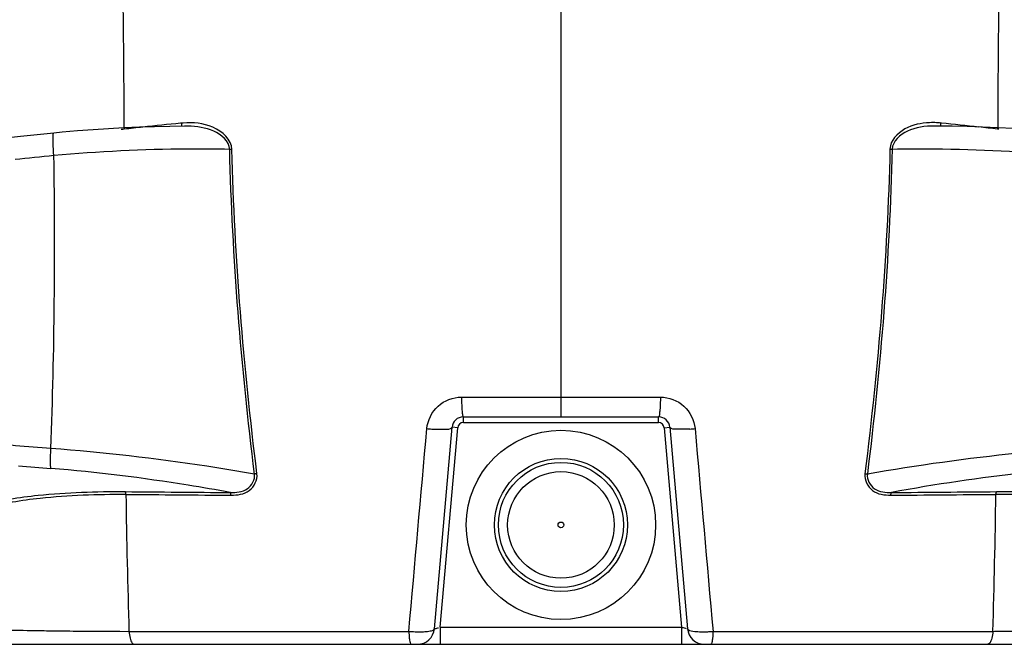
# Model space of a CAD drawing. Header units: millimetres. Extents: x 0 to 297, y 0 to 210.
# Tile 40 of 108: x 133 to 159, y 151 to 168. Entities that reach past the tile are written whole.
import ezdxf

# ---------------------------------------------------------------- set-up
doc = ezdxf.new("R2010")
doc.units = ezdxf.units.MM
doc.header["$LTSCALE"] = 16.335
doc.layers.get('0').update_dxf_attribs({"linetype": 'CONTINUOUS'})
doc.layers.add('AXES_REF', color=7, linetype='CONTINUOUS')

msp = doc.modelspace()

# ---------------------------------------------------------------- linework, layer by layer
at = {"color": 9, "linetype": 'Continuous'}
for p, q in [((147.423, 169.292), (147.423, 157.449)), ((137.466, 165.156), (137.442, 165.154)), ((157.405, 165.16), (157.382, 165.162)), ((135.962, 165.033), (135.963, 164.998)), ((158.883, 165.036), (158.883, 165)), ((158.911, 164.997), (158.883, 165)), ((138.762, 164.469), (138.73, 164.468)), ((138.789, 164.47), (138.762, 164.469)), ((156.057, 164.479), (156.077, 164.479)), ((156.077, 164.479), (156.097, 164.478)), ((156.097, 164.478), (156.116, 164.478)), ((144.862, 157.3), (144.862, 157.449)), ((149.984, 157.3), (149.984, 157.449)), ((144.256, 151.93), (144.714, 157.164)), ((144.714, 157.164), (144.565, 157.177)), ((144.862, 157.3), (149.984, 157.3)), ((150.132, 157.164), (150.281, 157.177)), ((150.132, 157.164), (150.59, 151.93)), ((144.256, 151.93), (150.59, 151.93)), ((144.256, 151.93), (144.256, 151.482)), ((150.59, 151.93), (150.59, 151.482)), ((133.989, 151.839), (134.255, 151.835)), ((135.849, 151.823), (136.088, 151.822)), ((136.088, 151.822), (136.225, 151.822)), ((158.621, 151.822), (158.758, 151.822)), ((158.758, 151.822), (158.798, 151.823))]:
    msp.add_line(p, q, dxfattribs=at)
at = {"color": 7, "linetype": 'Continuous'}
for p, q in [((137.629, 165.076), (137.546, 165.075)), ((144.862, 157.449), (149.984, 157.449)), ((144.103, 151.891), (144.565, 157.177)), ((150.281, 157.177), (150.743, 151.891)), ((114.954, 151.482), (179.892, 151.482))]:
    msp.add_line(p, q, dxfattribs=at)
for points in [[(134.115, 164.899), (133.245, 164.811), (132.158, 164.689), (131.067, 164.554), (129.972, 164.406), (128.875, 164.246), (127.777, 164.074), (126.677, 163.892)], [(137.546, 165.075), (137.156, 165.071), (136.76, 165.063), (136.36, 165.05), (135.957, 165.033), (135.551, 165.011), (135.145, 164.985), (134.738, 164.954), (134.331, 164.92), (134.115, 164.899)], [(157.691, 165.076), (157.301, 165.081), (157.218, 165.082)], [(160.732, 164.9), (160.515, 164.92), (160.108, 164.955), (159.701, 164.986), (159.295, 165.013), (158.89, 165.035), (158.487, 165.053), (158.087, 165.067), (157.691, 165.076)]]:
    msp.add_lwpolyline(points, dxfattribs=at)
at = {"color": 9, "linetype": 'Continuous'}
for points in [[(139.446, 155.958), (139.439, 155.957), (139.431, 155.957), (139.424, 155.956), (139.416, 155.955), (139.409, 155.954), (139.402, 155.953), (139.395, 155.951), (139.388, 155.95), (139.381, 155.949)], [(155.4, 155.958), (155.407, 155.957), (155.415, 155.957), (155.422, 155.956), (155.43, 155.955), (155.437, 155.954), (155.444, 155.953), (155.451, 155.951), (155.458, 155.95), (155.465, 155.949)], [(136.008, 155.418), (136.007, 155.429), (136.006, 155.44), (136.004, 155.45), (136.002, 155.459), (136, 155.468), (135.997, 155.475), (135.994, 155.481), (135.991, 155.486), (135.987, 155.489)], [(138.764, 155.396), (138.763, 155.407), (138.762, 155.418), (138.761, 155.428), (138.759, 155.437), (138.757, 155.445), (138.755, 155.453), (138.753, 155.459), (138.75, 155.463), (138.747, 155.467)], [(156.082, 155.396), (156.083, 155.407), (156.084, 155.418), (156.085, 155.428), (156.087, 155.437), (156.089, 155.445), (156.091, 155.453), (156.093, 155.459), (156.096, 155.463), (156.099, 155.467)], [(158.838, 155.418), (158.839, 155.429), (158.84, 155.44), (158.842, 155.45), (158.844, 155.459), (158.846, 155.468), (158.849, 155.475), (158.852, 155.481), (158.855, 155.486), (158.858, 155.489)]]:
    msp.add_lwpolyline(points, dxfattribs=at)
at = {"color": 7, "linetype": 'Continuous'}
for radius in [1.747, 0.0746]:
    msp.add_circle((147.423, 154.615), radius, dxfattribs=at)
at = {"color": 9, "linetype": 'Continuous'}
for centre, radius, start, end in [((-176.446, 164.067), 312.41, 0.17719, 0.94793), ((471.159, 164.067), 312.277, 179.05174, 179.82234), ((144.155, 94.534), 70.939, 95.42981, 96.23196), ((137.658, 163.124), 2.042, 94.7686, 95.4117), ((137.657, 163.131), 2.034, 94.1036, 94.7687), ((157.186, 163.2), 1.972, 87.2318, 92.5958), ((157.184, 163.141), 2.03, 84.414, 87.2496), ((149.997, 89.582), 75.939, 83.65475, 84.40135), ((138.966, 139.496), 25.678, 96.717, 96.895), ((144.092, 95.117), 70.352, 96.23265, 96.63533), ((150.148, 90.961), 74.553, 83.27149, 83.65349), ((142.774, 72.962), 91.753, 95.41301, 96.05362), ((-13.688, 161.944), 147.824, 357.9359, 0.91536), ((144.301, 161.006), 3.884, 264.148, 266.1016), ((144.862, 157.151), 0.149, 90, 175), ((149.984, 157.151), 0.149, 5, 90), ((150.545, 161.006), 3.884, 273.8984, 275.852), ((159.946, 471.421), 316.386, 265.14857, 265.30352), ((141.362, 650.824), 495.364, 269.37834, 269.69755), ((141.464, 657.125), 501.737, 269.37693, 269.69166), ((361.09, 158.666), 225.106, 180.82665, 181.74217), ((153.382, 657.053), 501.665, 270.30834, 270.62312), ((153.484, 650.758), 495.298, 270.30245, 270.6217), ((-66.264, 158.666), 225.125, 358.25789, 359.17333), ((135.685, 281.194), 129.366, 269.13527, 269.24887), ((143.699, 154.91), 3.099, 265.0553, 268.0666), ((143.691, 154.543), 2.732, 267.9784, 271.4122), ((143.7, 154.075), 2.264, 271.4853, 272.1816), ((151.152, 154.358), 2.548, 268.9197, 269.7979), ((151.143, 154.97), 3.159, 272.3874, 274.3599), ((151.152, 154.845), 3.034, 274.3644, 274.9392)]:
    msp.add_arc(centre, radius, start, end, dxfattribs=at)
at = {"color": 7, "linetype": 'Continuous'}
for centre, radius, start, end in [((144.862, 157.151), 0.298, 90, 175), ((149.984, 157.151), 0.298, 5, 90), ((143.657, 151.93), 0.447, 270, 355), ((151.189, 151.93), 0.447, 185, 270)]:
    msp.add_arc(centre, radius, start, end, dxfattribs=at)
at = {"color": 9, "linetype": 'Continuous'}
for points, knots in [([(137.466, 165.156), (137.467, 165.142), (137.466, 165.115), (137.462, 165.088), (137.458, 165.078)], [0, 0, 0, 0, 0.560367, 1, 1, 1, 1]), ([(138.789, 164.47), (138.783, 164.725), (138.287, 165.151), (137.773, 165.179), (137.512, 165.16)], [0, 0, 0, 0, 0.49374, 1, 1, 1, 1]), ([(157.097, 165.17), (156.875, 165.159), (156.437, 165.087), (156.062, 164.698), (156.057, 164.479)], [0, 0, 0, 0, 0.503977, 1, 1, 1, 1]), ([(157.382, 165.162), (157.38, 165.147), (157.381, 165.121), (157.385, 165.094), (157.389, 165.083)], [0, 0, 0, 0, 0.560207, 1, 1, 1, 1]), ([(134.094, 164.731), (134.094, 164.773), (134.1, 164.814), (134.099, 164.898), (134.115, 164.899)], [0, 0, 0, 0, 0.723355, 1, 1, 1, 1]), ([(134.118, 164.306), (134.107, 164.417), (134.097, 164.559), (134.094, 164.701), (134.094, 164.731)], [0, 0, 0, 0, 0.787547, 1, 1, 1, 1]), ([(138.73, 164.468), (138.363, 164.477), (136.824, 164.49), (135.284, 164.411), (134.118, 164.306)], [0, 0, 0, 0, 0.239103, 1, 1, 1, 1]), ([(156.116, 164.478), (156.483, 164.485), (158.022, 164.493), (159.562, 164.413), (160.728, 164.307)], [0, 0, 0, 0, 0.239069, 1, 1, 1, 1]), ([(143.905, 157.143), (143.924, 157.361), (144.138, 157.799), (144.593, 157.969), (144.813, 157.97)], [0, 0, 0, 0, 0.498533, 1, 1, 1, 1]), ([(144.813, 157.97), (144.814, 157.871), (144.818, 157.747), (144.827, 157.624), (144.83, 157.598)], [0, 0, 0, 0, 0.790046, 1, 1, 1, 1]), ([(150.033, 157.97), (150.031, 157.871), (150.028, 157.747), (150.019, 157.624), (150.016, 157.598)], [0, 0, 0, 0, 0.790046, 1, 1, 1, 1]), ([(150.033, 157.97), (150.253, 157.969), (150.708, 157.799), (150.922, 157.361), (150.941, 157.143)], [0, 0, 0, 0, 0.501438, 1, 1, 1, 1]), ([(144.83, 157.598), (144.831, 157.58), (144.838, 157.532), (144.839, 157.479), (144.856, 157.453)], [0, 0, 0, 0, 0.368898, 1, 1, 1, 1]), ([(144.856, 157.453), (144.857, 157.452), (144.859, 157.45), (144.861, 157.449), (144.862, 157.449)], [0, 0, 0, 0, 0.582753, 1, 1, 1, 1]), ([(149.99, 157.453), (149.989, 157.452), (149.987, 157.45), (149.985, 157.449), (149.984, 157.449)], [0, 0, 0, 0, 0.582755, 1, 1, 1, 1]), ([(150.016, 157.598), (150.015, 157.58), (150.008, 157.532), (150.007, 157.479), (149.99, 157.453)], [0, 0, 0, 0, 0.368895, 1, 1, 1, 1]), ([(134.041, 156.62), (133.418, 156.669), (130.949, 156.869), (128.483, 157.099), (126.641, 157.292)], [0, 0, 0, 0, 0.252121, 1, 1, 1, 1]), ([(144.037, 157.131), (144.154, 157.123), (144.314, 157.133), (144.522, 157.122), (144.56, 157.167)], [0, 0, 0, 0, 0.665405, 1, 1, 1, 1]), ([(144.56, 157.167), (144.562, 157.168), (144.564, 157.171), (144.565, 157.175), (144.565, 157.177)], [0, 0, 0, 0, 0.528399, 1, 1, 1, 1]), ([(150.286, 157.167), (150.284, 157.168), (150.282, 157.171), (150.281, 157.175), (150.281, 157.177)], [0, 0, 0, 0, 0.528403, 1, 1, 1, 1]), ([(150.809, 157.131), (150.692, 157.123), (150.532, 157.133), (150.324, 157.122), (150.286, 157.167)], [0, 0, 0, 0, 0.665402, 1, 1, 1, 1]), ([(134.041, 156.097), (134.035, 156.121), (134.02, 156.296), (134.03, 156.47), (134.041, 156.62)], [0, 0, 0, 0, 0.140311, 1, 1, 1, 1]), ([(139.381, 155.949), (138.967, 156.022), (137.195, 156.31), (135.411, 156.516), (134.041, 156.62)], [0, 0, 0, 0, 0.234589, 1, 1, 1, 1]), ([(160.805, 156.62), (160.34, 156.585), (158.553, 156.424), (156.773, 156.178), (155.465, 155.949)], [0, 0, 0, 0, 0.259606, 1, 1, 1, 1]), ([(138.747, 155.467), (138.379, 155.535), (136.819, 155.804), (135.245, 155.998), (134.041, 156.097)], [0, 0, 0, 0, 0.236785, 1, 1, 1, 1]), ([(160.805, 156.097), (160.397, 156.064), (158.821, 155.911), (157.253, 155.681), (156.099, 155.467)], [0, 0, 0, 0, 0.258155, 1, 1, 1, 1]), ([(138.747, 155.467), (138.899, 155.464), (139.219, 155.479), (139.404, 155.807), (139.381, 155.949)], [0, 0, 0, 0, 0.51355, 1, 1, 1, 1]), ([(138.764, 155.396), (138.929, 155.395), (139.284, 155.437), (139.466, 155.798), (139.446, 155.958)], [0, 0, 0, 0, 0.506787, 1, 1, 1, 1]), ([(155.4, 155.958), (155.38, 155.799), (155.562, 155.437), (155.916, 155.395), (156.082, 155.396)], [0, 0, 0, 0, 0.492012, 1, 1, 1, 1]), ([(155.465, 155.949), (155.441, 155.807), (155.627, 155.479), (155.947, 155.464), (156.099, 155.467)], [0, 0, 0, 0, 0.486572, 1, 1, 1, 1]), ([(132.254, 155.095), (132.713, 155.273), (133.975, 155.453), (135.225, 155.497), (135.987, 155.489)], [0, 0, 0, 0, 0.392764, 1, 1, 1, 1]), ([(132.328, 155.016), (132.779, 155.197), (134.023, 155.38), (135.256, 155.426), (136.008, 155.418)], [0, 0, 0, 0, 0.392739, 1, 1, 1, 1]), ([(158.838, 155.418), (159.705, 155.427), (160.875, 155.395), (162.189, 155.142), (162.65, 154.979), (162.797, 154.868)], [0, 0, 0, 0, 0.645332, 0.86313, 1, 1, 1, 1]), ([(158.858, 155.489), (159.688, 155.498), (160.817, 155.468), (162.119, 155.252), (162.595, 155.108), (162.77, 155.015)], [0, 0, 0, 0, 0.627737, 0.850096, 1, 1, 1, 1]), ([(150.59, 151.93), (150.623, 151.922), (150.644, 151.916), (150.725, 151.895), (150.699, 151.902), (150.692, 151.904)], [0, 0, 0, 0, 0.684938, 0.857688, 1, 1, 1, 1]), ([(132.665, 151.865), (132.739, 151.863), (133.095, 151.853), (133.451, 151.846), (133.732, 151.842)], [0, 0, 0, 0, 0.209797, 1, 1, 1, 1]), ([(134.255, 151.835), (134.379, 151.834), (134.91, 151.828), (135.442, 151.825), (135.849, 151.823)], [0, 0, 0, 0, 0.232378, 1, 1, 1, 1]), ([(136.225, 151.822), (136.816, 151.822), (139.218, 151.822), (141.62, 151.822), (143.432, 151.822)], [0, 0, 0, 0, 0.24589, 1, 1, 1, 1]), ([(143.786, 151.813), (143.809, 151.813), (143.852, 151.816), (143.896, 151.82), (143.917, 151.822)], [0, 0, 0, 0, 0.523737, 1, 1, 1, 1]), ([(143.917, 151.822), (143.941, 151.825), (144.001, 151.836), (144.087, 151.847), (144.101, 151.885)], [0, 0, 0, 0, 0.374048, 1, 1, 1, 1]), ([(144.101, 151.885), (144.102, 151.886), (144.102, 151.888), (144.102, 151.89), (144.103, 151.891)], [0, 0, 0, 0, 0.505633, 1, 1, 1, 1]), ([(144.103, 151.891), (144.109, 151.896), (144.149, 151.897), (144.182, 151.911), (144.21, 151.918)], [0, 0, 0, 0, 0.227087, 1, 1, 1, 1]), ([(150.743, 151.891), (150.744, 151.882), (150.796, 151.826), (150.873, 151.829), (150.934, 151.822)], [0, 0, 0, 0, 0.124316, 1, 1, 1, 1]), ([(151.143, 151.811), (151.165, 151.811), (151.209, 151.811), (151.253, 151.813), (151.275, 151.813)], [0, 0, 0, 0, 0.493107, 1, 1, 1, 1]), ([(151.414, 151.822), (152.024, 151.822), (154.426, 151.822), (156.828, 151.822), (158.621, 151.822)], [0, 0, 0, 0, 0.253854, 1, 1, 1, 1]), ([(158.798, 151.823), (158.952, 151.823), (159.532, 151.826), (160.111, 151.83), (160.536, 151.835)], [0, 0, 0, 0, 0.266259, 1, 1, 1, 1]), ([(136.116, 151.647), (136.122, 151.623), (136.14, 151.564), (136.182, 151.482), (136.225, 151.482)], [0, 0, 0, 0, 0.360517, 1, 1, 1, 1]), ([(143.444, 151.647), (143.448, 151.606), (143.457, 151.562), (143.474, 151.482), (143.491, 151.482)], [0, 0, 0, 0, 0.709557, 1, 1, 1, 1]), ([(151.402, 151.647), (151.397, 151.606), (151.389, 151.562), (151.372, 151.482), (151.355, 151.482)], [0, 0, 0, 0, 0.709555, 1, 1, 1, 1]), ([(158.73, 151.647), (158.724, 151.623), (158.706, 151.564), (158.664, 151.482), (158.621, 151.482)], [0, 0, 0, 0, 0.360517, 1, 1, 1, 1])]:
    msp.add_open_spline(points, degree=3, knots=knots, dxfattribs=at)
for points in [[(138.312, 164.947), (138.1, 165.04), (137.861, 165.076), (137.629, 165.076)], [(138.73, 164.468), (138.724, 164.68), (138.506, 164.862), (138.312, 164.947)], [(156.518, 164.948), (156.33, 164.863), (156.122, 164.684), (156.116, 164.478)], [(157.218, 165.082), (156.98, 165.083), (156.734, 165.046), (156.518, 164.948)], [(139.381, 155.949), (139.033, 158.776), (138.799, 161.621), (138.73, 164.468)], [(139.446, 155.958), (139.095, 158.782), (138.858, 161.625), (138.789, 164.47)], [(156.057, 164.479), (155.988, 161.631), (155.752, 158.785), (155.4, 155.958)], [(156.116, 164.478), (156.048, 161.627), (155.814, 158.779), (155.465, 155.949)], [(144.813, 157.97), (145.683, 157.97), (146.553, 157.971), (147.423, 157.971)], [(147.423, 157.971), (148.293, 157.971), (149.163, 157.97), (150.033, 157.97)], [(143.432, 151.822), (143.589, 153.596), (143.747, 155.369), (143.905, 157.143)], [(150.941, 157.143), (151.099, 155.369), (151.257, 153.596), (151.414, 151.822)], [(136.088, 151.822), (136.093, 151.763), (136.101, 151.704), (136.116, 151.647)], [(143.432, 151.822), (143.434, 151.764), (143.438, 151.705), (143.444, 151.647)], [(150.934, 151.822), (150.99, 151.815), (151.047, 151.812), (151.104, 151.811)], [(151.414, 151.822), (151.412, 151.764), (151.408, 151.705), (151.402, 151.647)], [(158.758, 151.822), (158.753, 151.763), (158.745, 151.704), (158.73, 151.647)]]:
    msp.add_open_spline(points, degree=3, dxfattribs=at)
at = {"layer": 'AXES_REF', "color": 7, "linetype": 'Continuous'}
for radius in [2.484, 1.641, 1.399]:
    msp.add_circle((147.423, 154.615), radius, dxfattribs=at)

doc.saveas('drawing.dxf')
